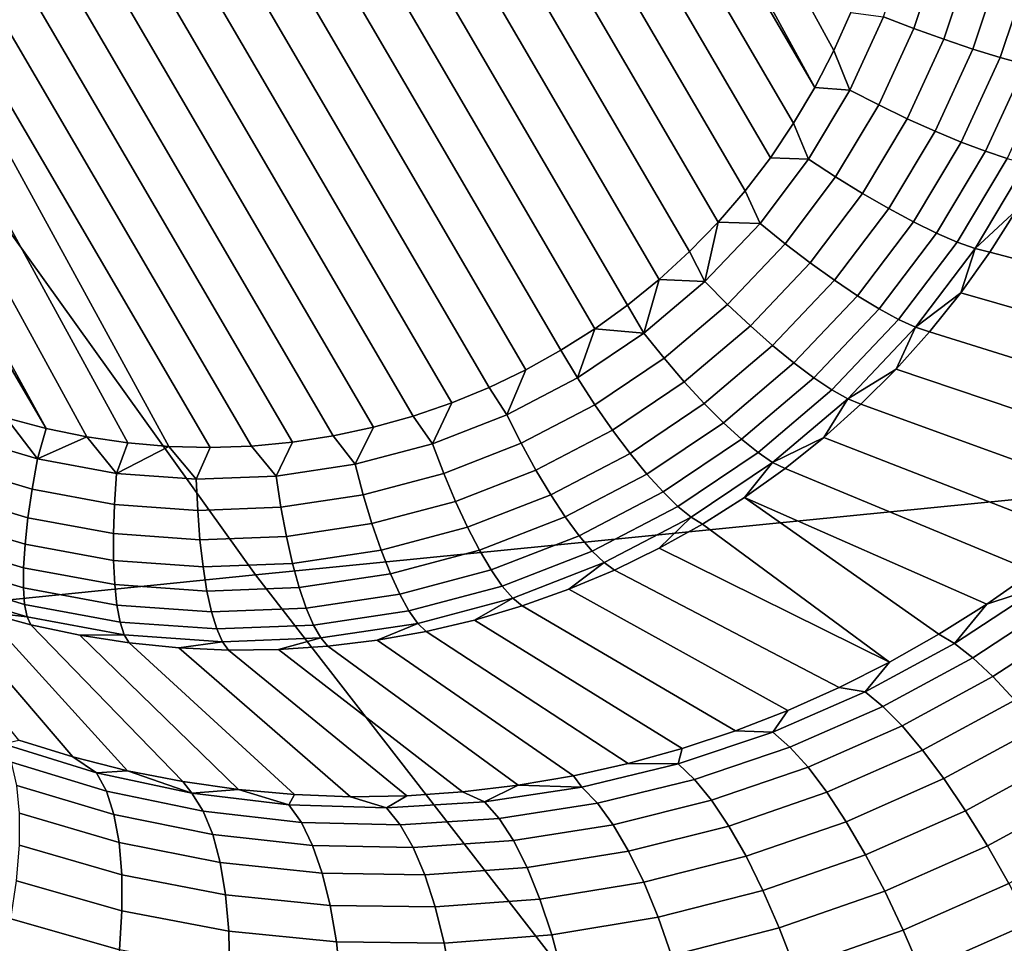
# Model space of a CAD drawing. Header units: metres. Extents: x -240 to 45, y -77 to 27.
# Tile 103 of 256: x -210.121 to -209.239, y -12.477 to -11.65. Entities that reach past the tile are written whole.
import ezdxf

# ---------------------------------------------------------------- set-up
doc = ezdxf.new("R2010")
doc.units = ezdxf.units.M
doc.layers.add('solid_102011X2', color=7, linetype='CONTINUOUS')

msp = doc.modelspace()

# ---------------------------------------------------------------- linework, layer by layer
at = {"layer": 'solid_102011X2'}
for points in [[(-210.011444, -10.74475, 269.477203), (-209.427948, -11.742801, 269.435608), (-209.44873, -11.773611, 269.44223), (-210.048218, -10.748181, 269.484924)], [(-209.974457, -10.74351, 269.469574), (-209.408981, -11.710744, 269.429291), (-209.427948, -11.742801, 269.435608), (-210.011444, -10.74475, 269.477203)], [(-209.974457, -10.74351, 269.469574), (-209.937531, -10.744467, 269.462128), (-209.408981, -11.710744, 269.429291)], [(-209.900696, -10.74761, 269.454895), (-209.391937, -11.677676, 269.423279), (-209.408981, -11.710744, 269.429291), (-209.937531, -10.744467, 269.462128)], [(-210.084763, -10.753803, 269.492798), (-209.471283, -11.803148, 269.449097), (-209.495422, -11.831176, 269.456177), (-210.120758, -10.761559, 269.500702)], [(-210.048218, -10.748181, 269.484924), (-209.44873, -11.773611, 269.44223), (-209.471283, -11.803148, 269.449097), (-210.084763, -10.753803, 269.492798)], [(-209.864105, -10.752921, 269.447845), (-209.376846, -11.643626, 269.417572), (-209.391937, -11.677676, 269.423279), (-209.900696, -10.74761, 269.454895)], [(-210.120758, -10.761559, 269.500702), (-209.495422, -11.831176, 269.456177), (-209.521133, -11.857672, 269.46344), (-210.156174, -10.771435, 269.508667)], [(-210.156174, -10.771435, 269.508667), (-209.521133, -11.857672, 269.46344), (-209.548172, -11.882452, 269.470856), (-210.19075, -10.783328, 269.516632)], [(-210.19075, -10.783328, 269.516632), (-209.548172, -11.882452, 269.470856), (-209.576508, -11.905495, 269.478394), (-210.224457, -10.797196, 269.524567)], [(-210.224457, -10.797196, 269.524567), (-209.576508, -11.905495, 269.478394), (-209.605865, -11.92666, 269.485992), (-210.257019, -10.812879, 269.532379)], [(-210.288513, -10.83041, 269.540161), (-210.257019, -10.812879, 269.532379), (-209.605865, -11.92666, 269.485992), (-209.636307, -11.945979, 269.493683)], [(-210.318954, -10.84973, 269.547821), (-210.288513, -10.83041, 269.540161), (-209.636307, -11.945979, 269.493683), (-209.667801, -11.963511, 269.501434)], [(-209.700378, -11.979193, 269.509277), (-210.348312, -10.870894, 269.55545), (-210.318954, -10.84973, 269.547821), (-209.667801, -11.963511, 269.501434)], [(-209.73407, -11.993061, 269.517212), (-210.376648, -10.893937, 269.562988), (-210.348312, -10.870894, 269.55545), (-209.700378, -11.979193, 269.509277)], [(-209.768661, -12.004954, 269.525146), (-210.403702, -10.918717, 269.570404), (-210.376648, -10.893937, 269.562988), (-209.73407, -11.993061, 269.517212)], [(-209.804077, -12.01483, 269.533112), (-210.429413, -10.945214, 269.577667), (-210.403702, -10.918717, 269.570404), (-209.768661, -12.004954, 269.525146)], [(-209.840073, -12.022587, 269.541046), (-210.453552, -10.973242, 269.584747), (-210.429413, -10.945214, 269.577667), (-209.804077, -12.01483, 269.533112)], [(-209.876602, -12.028209, 269.54892), (-210.476105, -11.002778, 269.591614), (-210.453552, -10.973242, 269.584747), (-209.840073, -12.022587, 269.541046)], [(-209.913376, -12.031639, 269.556641), (-210.496872, -11.033589, 269.598206), (-210.476105, -11.002778, 269.591614), (-209.876602, -12.028209, 269.54892)], [(-209.950363, -12.032879, 269.56427), (-210.515854, -11.065646, 269.604553), (-210.496872, -11.033589, 269.598206), (-209.913376, -12.031639, 269.556641)], [(-210.024139, -12.02878, 269.578949), (-210.532883, -11.098714, 269.610565), (-210.515854, -11.065646, 269.604553), (-209.987289, -12.031923, 269.571716)], [(-209.950363, -12.032879, 269.56427), (-209.987289, -12.031923, 269.571716), (-210.515854, -11.065646, 269.604553)], [(-210.060715, -12.023468, 269.585968), (-210.547989, -11.132763, 269.616272), (-210.532883, -11.098714, 269.610565), (-210.024139, -12.02878, 269.578949)], [(-210.096985, -12.016004, 269.592773), (-210.561081, -11.167635, 269.621643), (-210.547989, -11.132763, 269.616272), (-210.060715, -12.023468, 269.585968)], [(-210.096985, -12.016004, 269.592773), (-210.572144, -11.203265, 269.626617), (-210.561081, -11.167635, 269.621643)], [(-210.096985, -12.016004, 269.592773), (-210.132812, -12.006402, 269.599335), (-210.572144, -11.203265, 269.626617)], [(-208.84787, -11.482787, 312.115356), (-210.288345, -11.618636, 310.50946), (-209.909592, -12.1469, 310.222748), (-208.474854, -12.004671, 311.830566)], [(-209.296402, -11.586359, 269.405334), (-209.320312, -11.657955, 269.41571), (-209.347412, -11.647513, 269.414001), (-209.324463, -11.578808, 269.404022)], [(-209.268661, -11.593264, 269.410797), (-209.293518, -11.667626, 269.4216), (-209.320312, -11.657955, 269.41571), (-209.296402, -11.586359, 269.405334)], [(-209.241867, -11.599373, 269.420288), (-209.267563, -11.676321, 269.431488), (-209.293518, -11.667626, 269.4216), (-209.268661, -11.593264, 269.410797)], [(-209.216553, -11.60456, 269.433655), (-209.243042, -11.683857, 269.44519), (-209.267563, -11.676321, 269.431488), (-209.241867, -11.599373, 269.420288)], [(-209.193253, -11.608713, 269.450592), (-209.220444, -11.690074, 269.462402), (-209.243042, -11.683857, 269.44519), (-209.216553, -11.60456, 269.433655)], [(-210.288345, -11.618636, 310.50946), (-211.723724, -11.757245, 308.900818), (-211.339172, -12.292056, 308.612244), (-209.909592, -12.1469, 310.222748)], [(-209.347412, -11.647513, 269.414001), (-209.377579, -11.713177, 269.425201), (-209.391937, -11.677676, 269.423279), (-209.376846, -11.643626, 269.417572)], [(-209.320312, -11.657955, 269.41571), (-209.351746, -11.726381, 269.427399), (-209.377579, -11.713177, 269.425201), (-209.347412, -11.647513, 269.414001)], [(-209.293518, -11.667626, 269.4216), (-209.326157, -11.738696, 269.433716), (-209.351746, -11.726381, 269.427399), (-209.320312, -11.657955, 269.41571)], [(-209.267563, -11.676321, 269.431488), (-209.301346, -11.749863, 269.444031), (-209.326157, -11.738696, 269.433716), (-209.293518, -11.667626, 269.4216)], [(-209.377579, -11.713177, 269.425201), (-209.408981, -11.710744, 269.429291), (-209.391937, -11.677676, 269.423279)], [(-209.243042, -11.683857, 269.44519), (-209.277847, -11.759644, 269.458099), (-209.301346, -11.749863, 269.444031), (-209.267563, -11.676321, 269.431488)], [(-209.220444, -11.690074, 269.462402), (-209.256149, -11.767832, 269.475677), (-209.277847, -11.759644, 269.458099), (-209.243042, -11.683857, 269.44519)], [(-209.200256, -11.694839, 269.482819), (-209.236725, -11.774254, 269.496368), (-209.256149, -11.767832, 269.475677), (-209.220444, -11.690074, 269.462402)], [(-209.377579, -11.713177, 269.425201), (-209.414581, -11.775028, 269.437531), (-209.427948, -11.742801, 269.435608), (-209.408981, -11.710744, 269.429291)], [(-209.351746, -11.726381, 269.427399), (-209.390305, -11.790834, 269.440216), (-209.414581, -11.775028, 269.437531), (-209.377579, -11.713177, 269.425201)], [(-209.326157, -11.738696, 269.433716), (-209.366211, -11.805641, 269.447021), (-209.390305, -11.790834, 269.440216), (-209.351746, -11.726381, 269.427399)], [(-209.301346, -11.749863, 269.444031), (-209.342804, -11.819135, 269.457794), (-209.366211, -11.805641, 269.447021), (-209.326157, -11.738696, 269.433716)], [(-209.414581, -11.775028, 269.437531), (-209.44873, -11.773611, 269.44223), (-209.427948, -11.742801, 269.435608)], [(-209.277847, -11.759644, 269.458099), (-209.320572, -11.83103, 269.472321), (-209.342804, -11.819135, 269.457794), (-209.301346, -11.749863, 269.444031)], [(-209.256149, -11.767832, 269.475677), (-209.299988, -11.841076, 269.490265), (-209.320572, -11.83103, 269.472321), (-209.277847, -11.759644, 269.458099)], [(-209.236725, -11.774254, 269.496368), (-209.281494, -11.849058, 269.51123), (-209.299988, -11.841076, 269.490265), (-209.256149, -11.767832, 269.475677)], [(-209.414581, -11.775028, 269.437531), (-209.458008, -11.832342, 269.450775), (-209.471283, -11.803148, 269.449097), (-209.44873, -11.773611, 269.44223)], [(-209.390305, -11.790834, 269.440216), (-209.435562, -11.850559, 269.454041), (-209.458008, -11.832342, 269.450775), (-209.414581, -11.775028, 269.437531)], [(-209.219971, -11.778775, 269.519714), (-209.265472, -11.85481, 269.534851), (-209.281494, -11.849058, 269.51123), (-209.236725, -11.774254, 269.496368)], [(-209.219971, -11.778775, 269.519714), (-209.228241, -11.820405, 269.552704), (-209.265472, -11.85481, 269.534851)], [(-209.366211, -11.805641, 269.447021), (-209.413223, -11.867675, 269.461395), (-209.435562, -11.850559, 269.454041), (-209.390305, -11.790834, 269.440216)], [(-209.458008, -11.832342, 269.450775), (-209.495422, -11.831176, 269.456177), (-209.471283, -11.803148, 269.449097)], [(-209.342804, -11.819135, 269.457794), (-209.391434, -11.883326, 269.472656), (-209.413223, -11.867675, 269.461395), (-209.366211, -11.805641, 269.447021)], [(-209.320572, -11.83103, 269.472321), (-209.370697, -11.897181, 269.48761), (-209.391434, -11.883326, 269.472656), (-209.342804, -11.819135, 269.457794)], [(-209.265472, -11.85481, 269.534851), (-209.228241, -11.820405, 269.552704), (-209.252289, -11.85821, 269.560516)], [(-208.988922, -11.926955, 270.189301), (-209.252289, -11.85821, 269.560516), (-209.228241, -11.820405, 269.552704), (-208.957047, -11.884339, 270.187042)], [(-209.507355, -11.884448, 269.464844), (-209.521133, -11.857672, 269.46344), (-209.495422, -11.831176, 269.456177)], [(-209.458008, -11.832342, 269.450775), (-209.507355, -11.884448, 269.464844), (-209.495422, -11.831176, 269.456177)], [(-209.435562, -11.850559, 269.454041), (-209.486984, -11.904857, 269.468689), (-209.507355, -11.884448, 269.464844), (-209.458008, -11.832342, 269.450775)], [(-209.299988, -11.841076, 269.490265), (-209.35141, -11.908947, 269.505951), (-209.370697, -11.897181, 269.48761), (-209.320572, -11.83103, 269.472321)], [(-209.281494, -11.849058, 269.51123), (-209.334015, -11.918375, 269.527283), (-209.35141, -11.908947, 269.505951), (-209.299988, -11.841076, 269.490265)], [(-209.413223, -11.867675, 269.461395), (-209.466614, -11.92407, 269.476593), (-209.486984, -11.904857, 269.468689), (-209.435562, -11.850559, 269.454041)], [(-209.265472, -11.85481, 269.534851), (-209.318863, -11.925267, 269.551147), (-209.334015, -11.918375, 269.527283), (-209.281494, -11.849058, 269.51123)], [(-209.265472, -11.85481, 269.534851), (-209.27832, -11.894604, 269.568604), (-209.318863, -11.925267, 269.551147)], [(-209.265472, -11.85481, 269.534851), (-209.252289, -11.85821, 269.560516), (-209.27832, -11.894604, 269.568604)], [(-209.507355, -11.884448, 269.464844), (-209.548172, -11.882452, 269.470856), (-209.521133, -11.857672, 269.46344)], [(-209.022522, -11.967847, 270.192596), (-209.27832, -11.894604, 269.568604), (-209.252289, -11.85821, 269.560516), (-208.988922, -11.926955, 270.189301)], [(-209.391434, -11.883326, 269.472656), (-209.446701, -11.941682, 269.488403), (-209.466614, -11.92407, 269.476593), (-209.413223, -11.867675, 269.461395)], [(-209.562027, -11.930733, 269.479523), (-209.576508, -11.905495, 269.478394), (-209.548172, -11.882452, 269.470856)], [(-209.507355, -11.884448, 269.464844), (-209.562027, -11.930733, 269.479523), (-209.548172, -11.882452, 269.470856)], [(-209.486984, -11.904857, 269.468689), (-209.543945, -11.95309, 269.484009), (-209.562027, -11.930733, 269.479523), (-209.507355, -11.884448, 269.464844)], [(-209.370697, -11.897181, 269.48761), (-209.427628, -11.957318, 269.503845), (-209.446701, -11.941682, 269.488403), (-209.391434, -11.883326, 269.472656)], [(-209.35141, -11.908947, 269.505951), (-209.409836, -11.97065, 269.522614), (-209.427628, -11.957318, 269.503845), (-209.370697, -11.897181, 269.48761)], [(-209.318863, -11.925267, 269.551147), (-209.27832, -11.894604, 269.568604), (-209.30629, -11.929478, 269.576996)], [(-209.05777, -12.006941, 270.19693), (-209.30629, -11.929478, 269.576996), (-209.27832, -11.894604, 269.568604), (-209.022522, -11.967847, 270.192596)], [(-209.562027, -11.930733, 269.479523), (-209.605865, -11.92666, 269.485992), (-209.576508, -11.905495, 269.478394)], [(-209.466614, -11.92407, 269.476593), (-209.525787, -11.974167, 269.492493), (-209.543945, -11.95309, 269.484009), (-209.486984, -11.904857, 269.468689)], [(-209.334015, -11.918375, 269.527283), (-209.393677, -11.981393, 269.544281), (-209.409836, -11.97065, 269.522614), (-209.35141, -11.908947, 269.505951)], [(-209.318863, -11.925267, 269.551147), (-209.379501, -11.989321, 269.56842), (-209.393677, -11.981393, 269.544281), (-209.334015, -11.918375, 269.527283)], [(-209.621384, -11.970656, 269.49469), (-209.636307, -11.945979, 269.493683), (-209.605865, -11.92666, 269.485992)], [(-209.562027, -11.930733, 269.479523), (-209.621384, -11.970656, 269.49469), (-209.605865, -11.92666, 269.485992)], [(-209.446701, -11.941682, 269.488403), (-209.507919, -11.99352, 269.504852), (-209.525787, -11.974167, 269.492493), (-209.466614, -11.92407, 269.476593)], [(-209.318863, -11.925267, 269.551147), (-209.33609, -11.962732, 269.585632), (-209.379501, -11.989321, 269.56842)], [(-209.318863, -11.925267, 269.551147), (-209.30629, -11.929478, 269.576996), (-209.33609, -11.962732, 269.585632)], [(-209.543945, -11.95309, 269.484009), (-209.605804, -11.994692, 269.499786), (-209.621384, -11.970656, 269.49469), (-209.562027, -11.930733, 269.479523)], [(-209.094528, -12.044165, 270.202301), (-209.33609, -11.962732, 269.585632), (-209.30629, -11.929478, 269.576996), (-209.05777, -12.006941, 270.19693)], [(-209.427628, -11.957318, 269.503845), (-209.490723, -12.010739, 269.520813), (-209.507919, -11.99352, 269.504852), (-209.446701, -11.941682, 269.488403)], [(-209.621384, -11.970656, 269.49469), (-209.684723, -12.003748, 269.510132), (-209.667801, -11.963511, 269.501434), (-209.636307, -11.945979, 269.493683)], [(-209.525787, -11.974167, 269.492493), (-209.590027, -12.017377, 269.508911), (-209.605804, -11.994692, 269.499786), (-209.543945, -11.95309, 269.484009)], [(-209.409836, -11.97065, 269.522614), (-209.474579, -12.02546, 269.540009), (-209.490723, -12.010739, 269.520813), (-209.427628, -11.957318, 269.503845)], [(-209.684723, -12.003748, 269.510132), (-209.700378, -11.979193, 269.509277), (-209.667801, -11.963511, 269.501434)], [(-209.684723, -12.003748, 269.510132), (-209.621384, -11.970656, 269.49469), (-209.605804, -11.994692, 269.499786), (-209.671814, -12.029176, 269.515869)], [(-209.393677, -11.981393, 269.544281), (-209.459793, -12.037371, 269.562042), (-209.474579, -12.02546, 269.540009), (-209.409836, -11.97065, 269.522614)], [(-209.379501, -11.989321, 269.56842), (-209.33609, -11.962732, 269.585632), (-209.36763, -11.994267, 269.594482)], [(-209.132736, -12.079453, 270.20871), (-209.36763, -11.994267, 269.594482), (-209.33609, -11.962732, 269.585632), (-209.094528, -12.044165, 270.202301)], [(-209.684723, -12.003748, 269.510132), (-209.751328, -12.029621, 269.525665), (-209.73407, -11.993061, 269.517212), (-209.700378, -11.979193, 269.509277)], [(-209.507919, -11.99352, 269.504852), (-209.574402, -12.038233, 269.52182), (-209.590027, -12.017377, 269.508911), (-209.525787, -11.974167, 269.492493)], [(-209.379501, -11.989321, 269.56842), (-209.446716, -12.04622, 269.586487), (-209.459793, -12.037371, 269.562042), (-209.393677, -11.981393, 269.544281)], [(-209.751328, -12.029621, 269.525665), (-209.768661, -12.004954, 269.525146), (-209.73407, -11.993061, 269.517212)], [(-209.671814, -12.029176, 269.515869), (-209.605804, -11.994692, 269.499786), (-209.590027, -12.017377, 269.508911), (-209.6586, -12.053194, 269.525604)], [(-209.490723, -12.010739, 269.520813), (-209.559235, -12.056817, 269.5383), (-209.574402, -12.038233, 269.52182), (-209.507919, -11.99352, 269.504852)], [(-209.379501, -11.989321, 269.56842), (-209.400848, -12.023993, 269.603516), (-209.446716, -12.04622, 269.586487)], [(-209.379501, -11.989321, 269.56842), (-209.36763, -11.994267, 269.594482), (-209.400848, -12.023993, 269.603516)], [(-209.172272, -12.112745, 270.216125), (-209.400848, -12.023993, 269.603516), (-209.36763, -11.994267, 269.594482), (-209.132736, -12.079453, 270.20871)], [(-210.104965, -12.043224, 269.598633), (-210.173996, -12.022568, 269.611084), (-210.132812, -12.006402, 269.599335)], [(-210.104965, -12.043224, 269.598633), (-210.132812, -12.006402, 269.599335), (-210.096985, -12.016004, 269.592773)], [(-208.474854, -12.004671, 311.830566), (-209.909592, -12.1469, 310.222748), (-209.514313, -12.656408, 309.923492), (-208.085556, -12.507994, 311.533356)], [(-209.751328, -12.029621, 269.525665), (-209.820404, -12.047973, 269.541138), (-209.804077, -12.01483, 269.533112), (-209.768661, -12.004954, 269.525146)], [(-209.671814, -12.029176, 269.515869), (-209.741226, -12.056138, 269.532074), (-209.751328, -12.029621, 269.525665), (-209.684723, -12.003748, 269.510132)], [(-209.820404, -12.047973, 269.541138), (-209.840073, -12.022587, 269.541046), (-209.804077, -12.01483, 269.533112)], [(-209.474579, -12.02546, 269.540009), (-209.544861, -12.072736, 269.557953), (-209.559235, -12.056817, 269.5383), (-209.490723, -12.010739, 269.520813)], [(-210.109726, -12.070312, 269.608124), (-210.181671, -12.048788, 269.621094), (-210.173996, -12.022568, 269.611084), (-210.104965, -12.043224, 269.598633)], [(-210.104965, -12.043224, 269.598633), (-210.096985, -12.016004, 269.592773), (-210.060715, -12.023468, 269.585968)], [(-210.034256, -12.056199, 269.585266), (-210.104965, -12.043224, 269.598633), (-210.060715, -12.023468, 269.585968)], [(-210.034256, -12.056199, 269.585266), (-210.060715, -12.023468, 269.585968), (-210.024139, -12.02878, 269.578949)], [(-209.820404, -12.047973, 269.541138), (-209.891129, -12.058587, 269.556335), (-209.876602, -12.028209, 269.54892), (-209.840073, -12.022587, 269.541046)], [(-209.6586, -12.053194, 269.525604), (-209.590027, -12.017377, 269.508911), (-209.574402, -12.038233, 269.52182), (-209.645355, -12.075294, 269.539124)], [(-209.446716, -12.04622, 269.586487), (-209.400848, -12.023993, 269.603516), (-209.435608, -12.051819, 269.612762)], [(-209.213043, -12.143984, 270.224609), (-209.435608, -12.051819, 269.612762), (-209.400848, -12.023993, 269.603516), (-209.172272, -12.112745, 270.216125)], [(-210.034256, -12.056199, 269.585266), (-210.024139, -12.02878, 269.578949), (-209.987289, -12.031923, 269.571716)], [(-209.962692, -12.06134, 269.571106), (-210.034256, -12.056199, 269.585266), (-209.987289, -12.031923, 269.571716)], [(-209.962692, -12.06134, 269.571106), (-209.987289, -12.031923, 269.571716), (-209.950363, -12.032879, 269.56427)], [(-209.891129, -12.058587, 269.556335), (-209.962692, -12.06134, 269.571106), (-209.950363, -12.032879, 269.56427), (-209.913376, -12.031639, 269.556641)], [(-209.891129, -12.058587, 269.556335), (-209.913376, -12.031639, 269.556641), (-209.876602, -12.028209, 269.54892)], [(-209.741226, -12.056138, 269.532074), (-209.813202, -12.075261, 269.548187), (-209.820404, -12.047973, 269.541138), (-209.751328, -12.029621, 269.525665)], [(-209.6586, -12.053194, 269.525604), (-209.730682, -12.081198, 269.54245), (-209.741226, -12.056138, 269.532074), (-209.671814, -12.029176, 269.515869)], [(-209.459793, -12.037371, 269.562042), (-209.531586, -12.085654, 269.580383), (-209.544861, -12.072736, 269.557953), (-209.474579, -12.02546, 269.540009)], [(-209.645355, -12.075294, 269.539124), (-209.574402, -12.038233, 269.52182), (-209.559235, -12.056817, 269.5383), (-209.632355, -12.095011, 269.556122)], [(-209.446716, -12.04622, 269.586487), (-209.519684, -12.095298, 269.605103), (-209.531586, -12.085654, 269.580383), (-209.459793, -12.037371, 269.562042)], [(-210.113434, -12.095921, 269.621399), (-210.188156, -12.073564, 269.634888), (-210.181671, -12.048788, 269.621094), (-210.109726, -12.070312, 269.608124)], [(-210.036041, -12.083833, 269.594177), (-210.109726, -12.070312, 269.608124), (-210.104965, -12.043224, 269.598633), (-210.034256, -12.056199, 269.585266)], [(-209.813202, -12.075261, 269.548187), (-209.886902, -12.086322, 269.564026), (-209.891129, -12.058587, 269.556335), (-209.820404, -12.047973, 269.541138)], [(-209.519684, -12.095298, 269.605103), (-209.446716, -12.04622, 269.586487), (-209.471832, -12.077666, 269.622101), (-209.509415, -12.101458, 269.631592)], [(-209.446716, -12.04622, 269.586487), (-209.435608, -12.051819, 269.612762), (-209.471832, -12.077666, 269.622101)], [(-209.961487, -12.08919, 269.579437), (-210.036041, -12.083833, 269.594177), (-210.034256, -12.056199, 269.585266), (-209.962692, -12.06134, 269.571106)], [(-209.886902, -12.086322, 269.564026), (-209.961487, -12.08919, 269.579437), (-209.962692, -12.06134, 269.571106), (-209.891129, -12.058587, 269.556335)], [(-209.730682, -12.081198, 269.54245), (-209.80545, -12.101061, 269.559174), (-209.813202, -12.075261, 269.548187), (-209.741226, -12.056138, 269.532074)], [(-209.645355, -12.075294, 269.539124), (-209.71994, -12.104273, 269.556519), (-209.730682, -12.081198, 269.54245), (-209.6586, -12.053194, 269.525604)], [(-209.632355, -12.095011, 269.556122), (-209.559235, -12.056817, 269.5383), (-209.544861, -12.072736, 269.557953), (-209.619888, -12.111923, 269.576233)], [(-209.254944, -12.173114, 270.2341), (-209.471832, -12.077666, 269.622101), (-209.435608, -12.051819, 269.612762), (-209.213043, -12.143984, 270.224609)], [(-210.115997, -12.119507, 269.638245), (-210.193314, -12.096373, 269.652191), (-210.188156, -12.073564, 269.634888), (-210.113434, -12.095921, 269.621399)], [(-210.036911, -12.109964, 269.606934), (-210.113434, -12.095921, 269.621399), (-210.109726, -12.070312, 269.608124), (-210.036041, -12.083833, 269.594177)], [(-209.80545, -12.101061, 269.559174), (-209.882004, -12.112549, 269.575623), (-209.886902, -12.086322, 269.564026), (-209.813202, -12.075261, 269.548187)], [(-209.632355, -12.095011, 269.556122), (-209.709229, -12.124872, 269.574066), (-209.71994, -12.104273, 269.556519), (-209.645355, -12.075294, 269.539124)], [(-209.619888, -12.111923, 269.576233), (-209.544861, -12.072736, 269.557953), (-209.531586, -12.085654, 269.580383), (-209.6082, -12.125676, 269.59906)], [(-209.959457, -12.115528, 269.591614), (-210.036911, -12.109964, 269.606934), (-210.036041, -12.083833, 269.594177), (-209.961487, -12.08919, 269.579437)], [(-209.71994, -12.104273, 269.556519), (-209.797302, -12.124825, 269.573853), (-209.80545, -12.101061, 269.559174), (-209.730682, -12.081198, 269.54245)], [(-209.6082, -12.125676, 269.59906), (-209.531586, -12.085654, 269.580383), (-209.519684, -12.095298, 269.605103), (-209.597565, -12.135978, 269.624084)], [(-209.471832, -12.077666, 269.622101), (-209.297897, -12.200094, 270.244568), (-209.341949, -12.224973, 270.256042), (-209.509415, -12.101458, 269.631592)], [(-209.254944, -12.173114, 270.2341), (-209.297897, -12.200094, 270.244568), (-209.471832, -12.077666, 269.622101)], [(-209.882004, -12.112549, 269.575623), (-209.959457, -12.115528, 269.591614), (-209.961487, -12.08919, 269.579437), (-209.886902, -12.086322, 269.564026)], [(-210.117371, -12.140573, 269.658264), (-210.197037, -12.116732, 269.672638), (-210.193314, -12.096373, 269.652191), (-210.115997, -12.119507, 269.638245)], [(-210.036804, -12.134039, 269.62326), (-210.115997, -12.119507, 269.638245), (-210.113434, -12.095921, 269.621399), (-210.036911, -12.109964, 269.606934)], [(-209.797302, -12.124825, 269.573853), (-209.876526, -12.136713, 269.590881), (-209.882004, -12.112549, 269.575623), (-209.80545, -12.101061, 269.559174)], [(-209.619888, -12.111923, 269.576233), (-209.698761, -12.142563, 269.594635), (-209.709229, -12.124872, 269.574066), (-209.632355, -12.095011, 269.556122)], [(-209.597565, -12.135978, 269.624084), (-209.519684, -12.095298, 269.605103), (-209.548233, -12.123124, 269.641174), (-209.588181, -12.142604, 269.650787)], [(-209.519684, -12.095298, 269.605103), (-209.509415, -12.101458, 269.631592), (-209.548233, -12.123124, 269.641174)], [(-209.341949, -12.224973, 270.256042), (-209.548233, -12.123124, 269.641174), (-209.509415, -12.101458, 269.631592)], [(-209.956665, -12.139796, 269.607422), (-210.036804, -12.134039, 269.62326), (-210.036911, -12.109964, 269.606934), (-209.959457, -12.115528, 269.591614)], [(-209.709229, -12.124872, 269.574066), (-209.78894, -12.146053, 269.591888), (-209.797302, -12.124825, 269.573853), (-209.71994, -12.104273, 269.556519)], [(-209.6082, -12.125676, 269.59906), (-209.688751, -12.156968, 269.617859), (-209.698761, -12.142563, 269.594635), (-209.619888, -12.111923, 269.576233)], [(-210.117523, -12.15867, 269.68103), (-210.199265, -12.13421, 269.69577), (-210.197037, -12.116732, 269.672638), (-210.117371, -12.140573, 269.658264)], [(-210.035767, -12.155547, 269.642822), (-210.117371, -12.140573, 269.658264), (-210.115997, -12.119507, 269.638245), (-210.036804, -12.134039, 269.62326)], [(-209.876526, -12.136713, 269.590881), (-209.956665, -12.139796, 269.607422), (-209.959457, -12.115528, 269.591614), (-209.882004, -12.112549, 269.575623)], [(-209.78894, -12.146053, 269.591888), (-209.870575, -12.158304, 269.609436), (-209.876526, -12.136713, 269.590881), (-209.797302, -12.124825, 269.573853)], [(-209.698761, -12.142563, 269.594635), (-209.780548, -12.164294, 269.612946), (-209.78894, -12.146053, 269.591888), (-209.709229, -12.124872, 269.574066)], [(-209.597565, -12.135978, 269.624084), (-209.679428, -12.167785, 269.643188), (-209.688751, -12.156968, 269.617859), (-209.6082, -12.125676, 269.59906)], [(-209.341949, -12.224973, 270.256042), (-209.387054, -12.247685, 270.268555), (-209.588181, -12.142604, 269.650787), (-209.548233, -12.123124, 269.641174)], [(-210.11644, -12.17342, 269.706085), (-210.199921, -12.148438, 269.721161), (-210.199265, -12.13421, 269.69577), (-210.117523, -12.15867, 269.68103)], [(-209.953171, -12.161481, 269.626495), (-210.035767, -12.155547, 269.642822), (-210.036804, -12.134039, 269.62326), (-209.956665, -12.139796, 269.607422)], [(-209.870575, -12.158304, 269.609436), (-209.953171, -12.161481, 269.626495), (-209.956665, -12.139796, 269.607422), (-209.876526, -12.136713, 269.590881)], [(-209.679428, -12.167785, 269.643188), (-209.597565, -12.135978, 269.624084), (-209.62915, -12.159838, 269.660461), (-209.67099, -12.174776, 269.670105)], [(-209.597565, -12.135978, 269.624084), (-209.588181, -12.142604, 269.650787), (-209.62915, -12.159838, 269.660461)], [(-209.909592, -12.1469, 310.222748), (-211.339172, -12.292056, 308.612244), (-210.937805, -12.807918, 308.311035), (-209.514313, -12.656408, 309.923492)], [(-210.033783, -12.174035, 269.665192), (-210.117523, -12.15867, 269.68103), (-210.117371, -12.140573, 269.658264), (-210.035767, -12.155547, 269.642822)], [(-209.780548, -12.164294, 269.612946), (-209.864304, -12.176864, 269.630951), (-209.870575, -12.158304, 269.609436), (-209.78894, -12.146053, 269.591888)], [(-209.688751, -12.156968, 269.617859), (-209.772293, -12.179163, 269.636566), (-209.780548, -12.164294, 269.612946), (-209.698761, -12.142563, 269.594635)], [(-209.387054, -12.247685, 270.268555), (-209.433105, -12.268177, 270.282013), (-209.62915, -12.159838, 269.660461), (-209.588181, -12.142604, 269.650787)], [(-209.2052, -12.156734, 270.26236), (-209.254944, -12.173114, 270.2341), (-209.213043, -12.143984, 270.224609)], [(-210.073395, -12.309756, 270.522308), (-210.121689, -12.294753, 270.543091), (-210.238373, -12.149673, 269.783569), (-210.196548, -12.166007, 269.776306)], [(-210.114151, -12.184506, 269.73291), (-210.19902, -12.159114, 269.748199), (-210.199921, -12.148438, 269.721161), (-210.11644, -12.17342, 269.706085)], [(-209.949051, -12.180123, 269.648438), (-210.033783, -12.174035, 269.665192), (-210.035767, -12.155547, 269.642822), (-209.953171, -12.161481, 269.626495)], [(-210.19902, -12.159114, 269.748199), (-210.114151, -12.184506, 269.73291), (-210.153961, -12.180027, 269.768738), (-210.196548, -12.166007, 269.776306)], [(-210.03093, -12.189112, 269.689911), (-210.11644, -12.17342, 269.706085), (-210.117523, -12.15867, 269.68103), (-210.033783, -12.174035, 269.665192)], [(-209.864304, -12.176864, 269.630951), (-209.949051, -12.180123, 269.648438), (-209.953171, -12.161481, 269.626495), (-209.870575, -12.158304, 269.609436)], [(-209.772293, -12.179163, 269.636566), (-209.857834, -12.191999, 269.654938), (-209.864304, -12.176864, 269.630951), (-209.780548, -12.164294, 269.612946)], [(-209.679428, -12.167785, 269.643188), (-209.764343, -12.190344, 269.662201), (-209.772293, -12.179163, 269.636566), (-209.688751, -12.156968, 269.617859)], [(-209.433105, -12.268177, 270.282013), (-209.480026, -12.28638, 270.296417), (-209.67099, -12.174776, 269.670105), (-209.62915, -12.159838, 269.660461)], [(-209.2052, -12.156734, 270.26236), (-209.283844, -12.208283, 270.280975), (-209.254944, -12.173114, 270.2341)], [(-209.188339, -12.169158, 270.296814), (-209.267532, -12.221028, 270.315582), (-209.283844, -12.208283, 270.280975), (-209.2052, -12.156734, 270.26236)], [(-210.024429, -12.322174, 270.501495), (-210.073395, -12.309756, 270.522308), (-210.196548, -12.166007, 269.776306), (-210.153961, -12.180027, 269.768738)], [(-210.027237, -12.200457, 269.716461), (-210.114151, -12.184506, 269.73291), (-210.11644, -12.17342, 269.706085), (-210.03093, -12.189112, 269.689911)], [(-209.944382, -12.195329, 269.672791), (-210.03093, -12.189112, 269.689911), (-210.033783, -12.174035, 269.665192), (-209.949051, -12.180123, 269.648438)], [(-209.764343, -12.190344, 269.662201), (-209.679428, -12.167785, 269.643188), (-209.713623, -12.187374, 269.679749), (-209.756882, -12.197596, 269.689331)], [(-209.679428, -12.167785, 269.643188), (-209.67099, -12.174776, 269.670105), (-209.713623, -12.187374, 269.679749)], [(-209.283844, -12.208283, 270.280975), (-209.297897, -12.200094, 270.244568), (-209.254944, -12.173114, 270.2341)], [(-209.169266, -12.185565, 270.328339), (-209.24942, -12.238018, 270.347351), (-209.267532, -12.221028, 270.315582), (-209.188339, -12.169158, 270.296814)], [(-209.974899, -12.331964, 270.480682), (-210.024429, -12.322174, 270.501495), (-210.153961, -12.180027, 269.768738), (-210.110718, -12.191692, 269.760834)], [(-210.114151, -12.184506, 269.73291), (-210.110718, -12.191692, 269.760834), (-210.153961, -12.180027, 269.768738)], [(-209.857834, -12.191999, 269.654938), (-209.944382, -12.195329, 269.672791), (-209.949051, -12.180123, 269.648438), (-209.864304, -12.176864, 269.630951)], [(-209.764343, -12.190344, 269.662201), (-209.851303, -12.203392, 269.680908), (-209.857834, -12.191999, 269.654938), (-209.772293, -12.179163, 269.636566)], [(-209.480026, -12.28638, 270.296417), (-209.52771, -12.302241, 270.311707), (-209.713623, -12.187374, 269.679749), (-209.67099, -12.174776, 269.670105)], [(-210.114151, -12.184506, 269.73291), (-210.027237, -12.200457, 269.716461), (-210.066956, -12.200967, 269.752655), (-210.110718, -12.191692, 269.760834)], [(-209.93927, -12.206777, 269.699066), (-210.027237, -12.200457, 269.716461), (-210.03093, -12.189112, 269.689911), (-209.944382, -12.195329, 269.672791)], [(-209.851303, -12.203392, 269.680908), (-209.764343, -12.190344, 269.662201), (-209.800659, -12.20541, 269.698853), (-209.844833, -12.210794, 269.708252)], [(-209.764343, -12.190344, 269.662201), (-209.756882, -12.197596, 269.689331), (-209.800659, -12.20541, 269.698853)], [(-209.52771, -12.302241, 270.311707), (-209.576065, -12.315702, 270.327881), (-209.756882, -12.197596, 269.689331), (-209.713623, -12.187374, 269.679749)], [(-209.148331, -12.20566, 270.356354), (-209.229813, -12.258945, 270.375702), (-209.24942, -12.238018, 270.347351), (-209.169266, -12.185565, 270.328339)], [(-209.924988, -12.339108, 270.460052), (-209.974899, -12.331964, 270.480682), (-210.110718, -12.191692, 269.760834), (-210.066956, -12.200967, 269.752655)], [(-210.027237, -12.200457, 269.716461), (-210.022797, -12.207826, 269.744202), (-210.066956, -12.200967, 269.752655)], [(-210.027237, -12.200457, 269.716461), (-209.93927, -12.206777, 269.699066), (-209.978378, -12.212247, 269.735535), (-210.022797, -12.207826, 269.744202)], [(-209.851303, -12.203392, 269.680908), (-209.93927, -12.206777, 269.699066), (-209.944382, -12.195329, 269.672791), (-209.857834, -12.191999, 269.654938)], [(-209.576065, -12.315702, 270.327881), (-209.625, -12.326718, 270.344849), (-209.800659, -12.20541, 269.698853), (-209.756882, -12.197596, 269.689331)], [(-209.283844, -12.208283, 270.280975), (-209.3638, -12.251523, 270.302338), (-209.341949, -12.224973, 270.256042), (-209.297897, -12.200094, 270.244568)], [(-209.874832, -12.343594, 270.439636), (-209.924988, -12.339108, 270.460052), (-210.066956, -12.200967, 269.752655), (-210.022797, -12.207826, 269.744202)], [(-209.82457, -12.345432, 270.419617), (-209.874832, -12.343594, 270.439636), (-210.022797, -12.207826, 269.744202), (-209.978378, -12.212247, 269.735535)], [(-209.93927, -12.206777, 269.699066), (-209.933823, -12.214218, 269.726624), (-209.978378, -12.212247, 269.735535)], [(-209.93927, -12.206777, 269.699066), (-209.851303, -12.203392, 269.680908), (-209.889267, -12.213734, 269.717529), (-209.933823, -12.214218, 269.726624)], [(-209.851303, -12.203392, 269.680908), (-209.844833, -12.210794, 269.708252), (-209.889267, -12.213734, 269.717529)], [(-209.625, -12.326718, 270.344849), (-209.674438, -12.335238, 270.362549), (-209.844833, -12.210794, 269.708252), (-209.800659, -12.20541, 269.698853)], [(-209.3638, -12.251523, 270.302338), (-209.283844, -12.208283, 270.280975), (-209.267532, -12.221028, 270.315582), (-209.348022, -12.264608, 270.337067)], [(-209.774323, -12.344632, 270.400024), (-209.82457, -12.345432, 270.419617), (-209.978378, -12.212247, 269.735535), (-209.933823, -12.214218, 269.726624)], [(-209.724243, -12.341226, 270.380981), (-209.774323, -12.344632, 270.400024), (-209.933823, -12.214218, 269.726624), (-209.889267, -12.213734, 269.717529)], [(-209.674438, -12.335238, 270.362549), (-209.724243, -12.341226, 270.380981), (-209.889267, -12.213734, 269.717529), (-209.844833, -12.210794, 269.708252)], [(-209.3638, -12.251523, 270.302338), (-209.387054, -12.247685, 270.268555), (-209.341949, -12.224973, 270.256042)], [(-209.348022, -12.264608, 270.337067), (-209.267532, -12.221028, 270.315582), (-209.24942, -12.238018, 270.347351), (-209.330841, -12.282152, 270.369049)], [(-209.330841, -12.282152, 270.369049), (-209.24942, -12.238018, 270.347351), (-209.229813, -12.258945, 270.375702), (-209.312561, -12.303837, 270.397705)], [(-209.3638, -12.251523, 270.302338), (-209.446487, -12.287572, 270.326691), (-209.433105, -12.268177, 270.282013), (-209.387054, -12.247685, 270.268555)], [(-209.446487, -12.287572, 270.326691), (-209.3638, -12.251523, 270.302338), (-209.348022, -12.264608, 270.337067), (-209.431259, -12.301035, 270.361511)], [(-209.312561, -12.303837, 270.397705), (-209.229813, -12.258945, 270.375702), (-209.209076, -12.283432, 270.400116), (-209.293503, -12.329271, 270.422546)], [(-209.446487, -12.287572, 270.326691), (-209.480026, -12.28638, 270.296417), (-209.433105, -12.268177, 270.282013)], [(-209.431259, -12.301035, 270.361511), (-209.348022, -12.264608, 270.337067), (-209.330841, -12.282152, 270.369049), (-209.415039, -12.319127, 270.393707)], [(-209.446487, -12.287572, 270.326691), (-209.531265, -12.316133, 270.353821), (-209.52771, -12.302241, 270.311707), (-209.480026, -12.28638, 270.296417)], [(-209.531265, -12.316133, 270.353821), (-209.446487, -12.287572, 270.326691), (-209.431259, -12.301035, 270.361511), (-209.516632, -12.330012, 270.388733)], [(-209.415039, -12.319127, 270.393707), (-209.330841, -12.282152, 270.369049), (-209.312561, -12.303837, 270.397705), (-209.398132, -12.341522, 270.422668)], [(-209.293503, -12.329271, 270.422546), (-209.209076, -12.283432, 270.400116), (-209.187576, -12.311036, 270.420166), (-209.274033, -12.357996, 270.443085)], [(-210.052048, -12.324044, 270.554474), (-210.135666, -12.298016, 270.590179), (-210.121689, -12.294753, 270.543091), (-210.073395, -12.309756, 270.522308)], [(-210.135666, -12.298016, 270.590179), (-210.052048, -12.324044, 270.554474), (-210.043259, -12.340355, 270.590271), (-210.128311, -12.314458, 270.626282)], [(-209.531265, -12.316133, 270.353821), (-209.576065, -12.315702, 270.327881), (-209.52771, -12.302241, 270.311707)], [(-209.516632, -12.330012, 270.388733), (-209.431259, -12.301035, 270.361511), (-209.415039, -12.319127, 270.393707), (-209.50145, -12.348648, 270.421112)], [(-209.398132, -12.341522, 270.422668), (-209.312561, -12.303837, 270.397705), (-209.293503, -12.329271, 270.422546), (-209.380844, -12.367815, 270.447876)], [(-210.128311, -12.314458, 270.626282), (-210.043259, -12.340355, 270.590271), (-210.036484, -12.361275, 270.624084), (-210.123352, -12.335351, 270.6604)], [(-210.052048, -12.324044, 270.554474), (-210.073395, -12.309756, 270.522308), (-210.024429, -12.322174, 270.501495)], [(-209.274033, -12.357996, 270.443085), (-209.187576, -12.311036, 270.420166), (-209.16571, -12.341258, 270.435486), (-209.254486, -12.389492, 270.458954)], [(-210.052048, -12.324044, 270.554474), (-210.024429, -12.322174, 270.501495), (-209.966629, -12.342352, 270.518616)], [(-209.966629, -12.342352, 270.518616), (-210.024429, -12.322174, 270.501495), (-209.974899, -12.331964, 270.480682)], [(-209.531265, -12.316133, 270.353821), (-209.617569, -12.33705, 270.383362), (-209.625, -12.326718, 270.344849), (-209.576065, -12.315702, 270.327881)], [(-209.617569, -12.33705, 270.383362), (-209.531265, -12.316133, 270.353821), (-209.516632, -12.330012, 270.388733), (-209.603607, -12.351379, 270.418396)], [(-209.50145, -12.348648, 270.421112), (-209.415039, -12.319127, 270.393707), (-209.398132, -12.341522, 270.422668), (-209.486008, -12.371702, 270.450348)], [(-210.052048, -12.324044, 270.554474), (-209.966629, -12.342352, 270.518616), (-209.956528, -12.358398, 270.554199), (-210.043259, -12.340355, 270.590271)], [(-209.966629, -12.342352, 270.518616), (-209.974899, -12.331964, 270.480682), (-209.924988, -12.339108, 270.460052)], [(-209.617569, -12.33705, 270.383362), (-209.674438, -12.335238, 270.362549), (-209.625, -12.326718, 270.344849)], [(-209.603607, -12.351379, 270.418396), (-209.516632, -12.330012, 270.388733), (-209.50145, -12.348648, 270.421112), (-209.589539, -12.370545, 270.450958)], [(-209.380844, -12.367815, 270.447876), (-209.293503, -12.329271, 270.422546), (-209.274033, -12.357996, 270.443085), (-209.36348, -12.397531, 270.468903)], [(-210.123352, -12.335351, 270.6604), (-210.036484, -12.361275, 270.624084), (-210.03186, -12.386425, 270.655273), (-210.120911, -12.360318, 270.691986)], [(-210.043259, -12.340355, 270.590271), (-209.956528, -12.358398, 270.554199), (-209.948044, -12.379178, 270.587708), (-210.036484, -12.361275, 270.624084)], [(-209.966629, -12.342352, 270.518616), (-209.924988, -12.339108, 270.460052), (-209.879913, -12.352846, 270.483124)], [(-209.879913, -12.352846, 270.483124), (-209.924988, -12.339108, 270.460052), (-209.874832, -12.343594, 270.439636)], [(-209.704834, -12.35018, 270.415039), (-209.792465, -12.355453, 270.448425), (-209.774323, -12.344632, 270.400024), (-209.724243, -12.341226, 270.380981)], [(-209.704834, -12.35018, 270.415039), (-209.724243, -12.341226, 270.380981), (-209.674438, -12.335238, 270.362549)], [(-209.704834, -12.35018, 270.415039), (-209.674438, -12.335238, 270.362549), (-209.617569, -12.33705, 270.383362)], [(-209.704834, -12.35018, 270.415039), (-209.617569, -12.33705, 270.383362), (-209.603607, -12.351379, 270.418396), (-209.691635, -12.364975, 270.450165)], [(-209.486008, -12.371702, 270.450348), (-209.398132, -12.341522, 270.422668), (-209.380844, -12.367815, 270.447876), (-209.470551, -12.398761, 270.475952)], [(-209.254486, -12.389492, 270.458954), (-209.16571, -12.341258, 270.435486), (-209.143875, -12.373552, 270.445801), (-209.235229, -12.423189, 270.469879)], [(-209.966629, -12.342352, 270.518616), (-209.879913, -12.352846, 270.483124), (-209.868652, -12.36853, 270.518524), (-209.956528, -12.358398, 270.554199)], [(-209.792465, -12.355453, 270.448425), (-209.879913, -12.352846, 270.483124), (-209.874832, -12.343594, 270.439636), (-209.82457, -12.345432, 270.419617)], [(-209.792465, -12.355453, 270.448425), (-209.82457, -12.345432, 270.419617), (-209.774323, -12.344632, 270.400024)], [(-209.792465, -12.355453, 270.448425), (-209.704834, -12.35018, 270.415039), (-209.691635, -12.364975, 270.450165), (-209.780167, -12.370709, 270.483673)], [(-209.589539, -12.370545, 270.450958), (-209.50145, -12.348648, 270.421112), (-209.486008, -12.371702, 270.450348), (-209.575623, -12.394203, 270.480499)], [(-209.956528, -12.358398, 270.554199), (-209.868652, -12.36853, 270.518524), (-209.858582, -12.389034, 270.551727), (-209.948044, -12.379178, 270.587708)], [(-209.879913, -12.352846, 270.483124), (-209.792465, -12.355453, 270.448425), (-209.780167, -12.370709, 270.483673), (-209.868652, -12.36853, 270.518524)], [(-209.691635, -12.364975, 270.450165), (-209.603607, -12.351379, 270.418396), (-209.589539, -12.370545, 270.450958), (-209.678787, -12.384645, 270.482941)], [(-209.36348, -12.397531, 270.468903), (-209.274033, -12.357996, 270.443085), (-209.254486, -12.389492, 270.458954), (-209.346359, -12.430133, 270.485321)], [(-210.120911, -12.360318, 270.691986), (-210.03186, -12.386425, 270.655273), (-210.029449, -12.415352, 270.683258), (-210.120987, -12.388907, 270.720428)], [(-210.036484, -12.361275, 270.624084), (-209.948044, -12.379178, 270.587708), (-209.94133, -12.404316, 270.6185), (-210.03186, -12.386425, 270.655273)], [(-209.780167, -12.370709, 270.483673), (-209.691635, -12.364975, 270.450165), (-209.678787, -12.384645, 270.482941), (-209.768646, -12.390833, 270.516663)], [(-209.470551, -12.398761, 270.475952), (-209.380844, -12.367815, 270.447876), (-209.36348, -12.397531, 270.468903), (-209.455383, -12.429333, 270.497437)], [(-209.868652, -12.36853, 270.518524), (-209.780167, -12.370709, 270.483673), (-209.768646, -12.390833, 270.516663), (-209.858582, -12.389034, 270.551727)], [(-209.678787, -12.384645, 270.482941), (-209.589539, -12.370545, 270.450958), (-209.575623, -12.394203, 270.480499), (-209.666504, -12.408834, 270.512787)], [(-209.575623, -12.394203, 270.480499), (-209.486008, -12.371702, 270.450348), (-209.470551, -12.398761, 270.475952), (-209.562103, -12.421926, 270.50647)], [(-209.948044, -12.379178, 270.587708), (-209.858582, -12.389034, 270.551727), (-209.849899, -12.413989, 270.582214), (-209.94133, -12.404316, 270.6185)], [(-209.768646, -12.390833, 270.516663), (-209.678787, -12.384645, 270.482941), (-209.666504, -12.408834, 270.512787), (-209.758102, -12.415462, 270.546814)], [(-210.120987, -12.388907, 270.720428), (-210.029449, -12.415352, 270.683258), (-210.029327, -12.447533, 270.70755), (-210.123627, -12.420602, 270.745209)], [(-210.03186, -12.386425, 270.655273), (-209.94133, -12.404316, 270.6185), (-209.936523, -12.433356, 270.646088), (-210.029449, -12.415352, 270.683258)], [(-209.858582, -12.389034, 270.551727), (-209.768646, -12.390833, 270.516663), (-209.758102, -12.415462, 270.546814), (-209.849899, -12.413989, 270.582214)], [(-209.666504, -12.408834, 270.512787), (-209.575623, -12.394203, 270.480499), (-209.562103, -12.421926, 270.50647), (-209.654999, -12.437105, 270.539124)], [(-209.346359, -12.430133, 270.485321), (-209.254486, -12.389492, 270.458954), (-209.235229, -12.423189, 270.469879), (-209.329773, -12.465032, 270.496887)], [(-209.562103, -12.421926, 270.50647), (-209.470551, -12.398761, 270.475952), (-209.455383, -12.429333, 270.497437), (-209.549225, -12.453211, 270.528412)], [(-209.455383, -12.429333, 270.497437), (-209.36348, -12.397531, 270.468903), (-209.346359, -12.430133, 270.485321), (-209.440765, -12.462866, 270.514404)], [(-209.94133, -12.404316, 270.6185), (-209.849899, -12.413989, 270.582214), (-209.842758, -12.442942, 270.609344), (-209.936523, -12.433356, 270.646088)], [(-209.758102, -12.415462, 270.546814), (-209.666504, -12.408834, 270.512787), (-209.654999, -12.437105, 270.539124), (-209.748734, -12.444152, 270.573547)], [(-210.123627, -12.420602, 270.745209), (-210.029327, -12.447533, 270.70755), (-210.031479, -12.482386, 270.727722), (-210.128738, -12.454829, 270.76593)], [(-210.029449, -12.415352, 270.683258), (-209.936523, -12.433356, 270.646088), (-209.933701, -12.465775, 270.669891), (-210.029327, -12.447533, 270.70755)], [(-209.849899, -12.413989, 270.582214), (-209.758102, -12.415462, 270.546814), (-209.748734, -12.444152, 270.573547), (-209.842758, -12.442942, 270.609344)], [(-209.654999, -12.437105, 270.539124), (-209.562103, -12.421926, 270.50647), (-209.549225, -12.453211, 270.528412), (-209.644501, -12.468949, 270.561523)], [(-209.549225, -12.453211, 270.528412), (-209.455383, -12.429333, 270.497437), (-209.440765, -12.462866, 270.514404), (-209.537216, -12.487494, 270.545929)], [(-209.329773, -12.465032, 270.496887), (-209.235229, -12.423189, 270.469879), (-209.216599, -12.45848, 270.475677), (-209.314056, -12.501597, 270.503357)], [(-209.936523, -12.433356, 270.646088), (-209.842758, -12.442942, 270.609344), (-209.837296, -12.475371, 270.63269), (-209.933701, -12.465775, 270.669891)], [(-209.748734, -12.444152, 270.573547), (-209.654999, -12.437105, 270.539124), (-209.644501, -12.468949, 270.561523), (-209.740707, -12.476382, 270.596436)], [(-209.440765, -12.462866, 270.514404), (-209.346359, -12.430133, 270.485321), (-209.329773, -12.465032, 270.496887), (-209.426971, -12.498755, 270.526581)], [(-209.842758, -12.442942, 270.609344), (-209.748734, -12.444152, 270.573547), (-209.740707, -12.476382, 270.596436), (-209.837296, -12.475371, 270.63269)], [(-210.128738, -12.454829, 270.76593), (-210.031479, -12.482386, 270.727722), (-210.035873, -12.51928, 270.743408), (-210.136261, -12.490972, 270.782135)], [(-210.029327, -12.447533, 270.70755), (-209.933701, -12.465775, 270.669891), (-209.932907, -12.500987, 270.689545), (-210.031479, -12.482386, 270.727722)], [(-209.644501, -12.468949, 270.561523), (-209.549225, -12.453211, 270.528412), (-209.537216, -12.487494, 270.545929), (-209.635193, -12.503789, 270.57959)], [(-209.537216, -12.487494, 270.545929), (-209.440765, -12.462866, 270.514404), (-209.426971, -12.498755, 270.526581), (-209.526291, -12.524157, 270.558685)], [(-209.314056, -12.501597, 270.503357), (-209.216599, -12.45848, 270.475677), (-209.195755, -12.493156, 270.475372), (-209.292892, -12.536566, 270.502716)], [(-209.933701, -12.465775, 270.669891), (-209.837296, -12.475371, 270.63269), (-209.833603, -12.510691, 270.651794), (-209.932907, -12.500987, 270.689545)], [(-209.740707, -12.476382, 270.596436), (-209.644501, -12.468949, 270.561523), (-209.635193, -12.503789, 270.57959), (-209.734177, -12.511573, 270.61499)], [(-209.426971, -12.498755, 270.526581), (-209.329773, -12.465032, 270.496887), (-209.314056, -12.501597, 270.503357), (-209.414246, -12.536352, 270.533691)], [(-209.837296, -12.475371, 270.63269), (-209.740707, -12.476382, 270.596436), (-209.734177, -12.511573, 270.61499), (-209.833603, -12.510691, 270.651794)]]:
    msp.add_3dface(points, dxfattribs=at)

doc.saveas('drawing.dxf')
